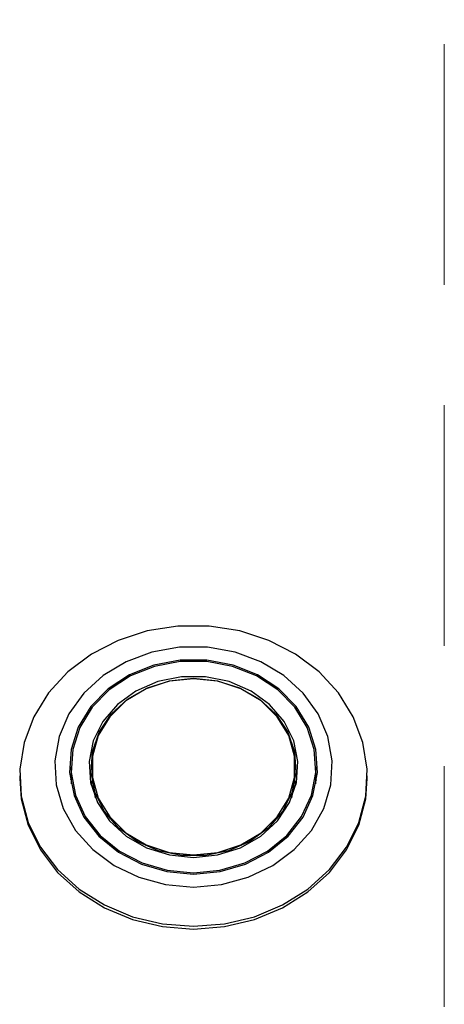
# Model space of a CAD drawing. Header units: inches. Extents: x 35 to 165, y 14 to 115.
# Tile 8 of 40: x 75.25 to 76.31, y 35.3 to 37.76. Entities that reach past the tile are written whole.
import ezdxf

# ---------------------------------------------------------------- set-up
doc = ezdxf.new("R2010")
doc.units = ezdxf.units.IN
doc.header["$LTSCALE"] = 12
doc.header["$MEASUREMENT"] = 0
doc.linetypes.add('HIDDEN', pattern=[0.075, 0.05, -0.025])
doc.layers.add('FORMAT', color=7, linetype='Continuous')

msp = doc.modelspace()

# ---------------------------------------------------------------- linework, layer by layer
at = {"color": 7, "linetype": 'Continuous', "lineweight": 25}
for p, q in [((75.3827, 35.8954), (75.3827, 35.8528)), ((75.993, 35.8528), (75.993, 35.8954)), ((75.2548, 35.8727), (75.2548, 35.8658)), ((75.3827, 35.8691), (75.3817, 35.8631)), ((75.9943, 35.8609), (75.993, 35.8691)), ((76.1209, 35.8658), (76.1209, 35.8727)), ((75.4351, 35.8606), (75.4323, 35.8501)), ((75.4351, 35.8607), (75.4417, 35.8233)), ((75.934, 35.8233), (75.9406, 35.8607)), ((75.9434, 35.8501), (75.9406, 35.8606)), ((75.4417, 35.8233), (75.4427, 35.8183)), ((75.933, 35.8183), (75.934, 35.8233))]:
    msp.add_line(p, q, dxfattribs=at)
at = {"color": 7, "linetype": 'Continuous', "lineweight": 25, "flags": 128}
for points in [[(75.6878, 35.4977), (75.7652, 35.5037), (75.84, 35.5216), (75.91, 35.5508), (75.9728, 35.5903), (76.0264, 35.6389), (76.0692, 35.695), (76.0997, 35.7568), (76.117, 35.8224), (76.1205, 35.8896), (76.1101, 35.9562), (76.0861, 36.0201), (76.0493, 36.0794), (76.0009, 36.1319), (75.9424, 36.1762), (75.8758, 36.2106), (75.8031, 36.2343), (75.7267, 36.2463), (75.649, 36.2463), (75.5726, 36.2343), (75.4999, 36.2106), (75.4333, 36.1762), (75.3748, 36.1319), (75.3264, 36.0794), (75.2896, 36.0201), (75.2656, 35.9562), (75.2552, 35.8896), (75.2587, 35.8224), (75.276, 35.7568), (75.3065, 35.695), (75.3493, 35.6389), (75.4029, 35.5903), (75.4657, 35.5508), (75.5357, 35.5216), (75.6105, 35.5037), (75.6878, 35.4977)], [(75.6878, 35.5956), (75.7575, 35.6018), (75.8243, 35.6199), (75.8856, 35.6494), (75.9387, 35.6889), (75.9816, 35.7368), (76.0124, 35.7913), (76.03, 35.85), (76.0335, 35.9106), (76.0229, 35.9705), (75.9986, 36.0274), (75.9615, 36.0788), (75.9133, 36.1228), (75.8558, 36.1574), (75.7915, 36.1814), (75.7229, 36.1936), (75.6528, 36.1936), (75.5842, 36.1814), (75.5199, 36.1574), (75.4624, 36.1228), (75.4142, 36.0788), (75.3771, 36.0274), (75.3528, 35.9705), (75.3422, 35.9106), (75.3457, 35.85), (75.3633, 35.7913), (75.3941, 35.7368), (75.437, 35.6889), (75.4901, 35.6494), (75.5514, 35.6199), (75.6182, 35.6018), (75.6878, 35.5956)], [(75.6878, 35.6277), (75.7543, 35.634), (75.8176, 35.6525), (75.8749, 35.6823), (75.9234, 35.7221), (75.9609, 35.77), (75.9856, 35.8238), (75.9965, 35.8809), (75.9928, 35.9387), (75.975, 35.9944), (75.9436, 36.0456), (75.9004, 36.0897), (75.8472, 36.1247), (75.7865, 36.149), (75.7213, 36.1615), (75.6544, 36.1615), (75.5892, 36.149), (75.5285, 36.1247), (75.4753, 36.0897), (75.432, 36.0456), (75.4007, 35.9944), (75.3829, 35.9387), (75.3792, 35.8809), (75.3901, 35.8238), (75.4148, 35.77), (75.4523, 35.7221), (75.5008, 35.6823), (75.5581, 35.6525), (75.6214, 35.634), (75.6878, 35.6277)], [(75.6878, 35.6311), (75.7534, 35.6373), (75.816, 35.6556), (75.8725, 35.685), (75.9204, 35.7243), (75.9574, 35.7716), (75.9818, 35.8247), (75.9925, 35.8811), (75.9889, 35.9381), (75.9713, 35.9932), (75.9404, 36.0437), (75.8977, 36.0872), (75.8452, 36.1218), (75.7853, 36.1458), (75.7208, 36.1581), (75.6549, 36.1581), (75.5904, 36.1458), (75.5305, 36.1218), (75.478, 36.0872), (75.4353, 36.0437), (75.4044, 35.9932), (75.3868, 35.9381), (75.3832, 35.8811), (75.3939, 35.8247), (75.4183, 35.7716), (75.4553, 35.7243), (75.5032, 35.685), (75.5597, 35.6556), (75.6223, 35.6373), (75.6878, 35.6311)], [(75.6878, 35.6695), (75.748, 35.6756), (75.8049, 35.6935), (75.8555, 35.7223), (75.8971, 35.7605), (75.9273, 35.8059), (75.9447, 35.8562), (75.9482, 35.9085), (75.9377, 35.9602), (75.9137, 36.0083), (75.8776, 36.0504), (75.8312, 36.0841), (75.7771, 36.1076), (75.7181, 36.1197), (75.6576, 36.1197), (75.5986, 36.1076), (75.5445, 36.0841), (75.4981, 36.0504), (75.462, 36.0083), (75.438, 35.9602), (75.4275, 35.9085), (75.431, 35.8562), (75.4484, 35.8059), (75.4786, 35.7605), (75.5202, 35.7223), (75.5708, 35.6935), (75.6277, 35.6756), (75.6878, 35.6695)], [(75.6878, 36.1158), (75.7468, 36.1098), (75.8026, 36.0922), (75.8522, 36.064), (75.893, 36.0266), (75.9227, 35.982), (75.9397, 35.9328), (75.9431, 35.8814), (75.9328, 35.8308), (75.9093, 35.7836), (75.8739, 35.7423), (75.8284, 35.7093), (75.7753, 35.6862), (75.7175, 35.6743), (75.6582, 35.6743), (75.6004, 35.6862), (75.5473, 35.7093), (75.5018, 35.7423), (75.4664, 35.7836), (75.4429, 35.8308), (75.4326, 35.8814), (75.436, 35.9328), (75.453, 35.982), (75.4827, 36.0266), (75.5235, 36.064), (75.5731, 36.0922), (75.6289, 36.1098), (75.6878, 36.1158)], [(75.6878, 35.6756), (75.7486, 35.682), (75.8058, 35.7008), (75.8561, 35.7309), (75.8967, 35.7705), (75.9251, 35.8174), (75.9398, 35.8689), (75.9398, 35.9219), (75.9251, 35.9733), (75.8967, 36.0202), (75.8561, 36.0599), (75.8058, 36.09), (75.7486, 36.1087), (75.6878, 36.1151), (75.6271, 36.1087), (75.5699, 36.09), (75.5196, 36.0599), (75.479, 36.0202), (75.4506, 35.9733), (75.4359, 35.9219), (75.4359, 35.8689), (75.4506, 35.8174), (75.479, 35.7705), (75.5196, 35.7309), (75.5699, 35.7008), (75.6271, 35.682), (75.6878, 35.6756)], [(75.2548, 35.8658), (75.2587, 35.8155), (75.276, 35.75), (75.3065, 35.6881), (75.3493, 35.632), (75.4029, 35.5834), (75.4657, 35.5439), (75.5357, 35.5147), (75.6105, 35.4968), (75.6878, 35.4908)], [(75.6878, 35.4908), (75.7652, 35.4968), (75.84, 35.5147), (75.91, 35.5439), (75.9728, 35.5834), (76.0264, 35.632), (76.0692, 35.6881), (76.0997, 35.75), (76.117, 35.8155), (76.1209, 35.8658)]]:
    msp.add_lwpolyline(points, dxfattribs=at)
at = {"layer": 'FORMAT', "linetype": 'HIDDEN', "lineweight": 18}
msp.add_line((76.3128, 42.1971), (76.3128, 31.9471), dxfattribs=at)

doc.saveas('drawing.dxf')
